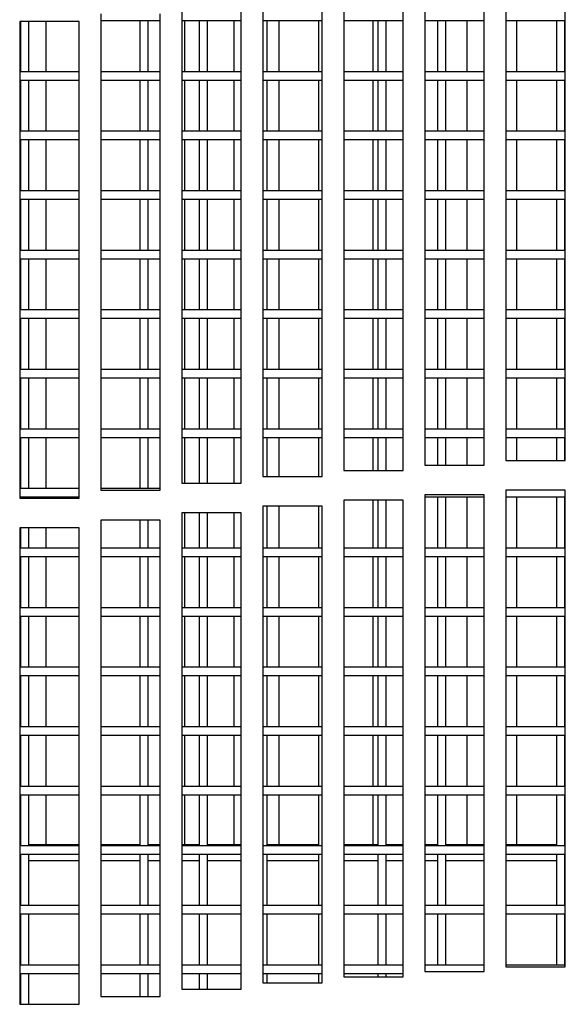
# Model space of a CAD drawing. Extents: x 21 to 164, y 8 to 115.
# Tile 22 of 53: x 33.56 to 35.85, y 47.08 to 51.21. Entities that reach past the tile are written whole.
import ezdxf

# ---------------------------------------------------------------- set-up
doc = ezdxf.new("R2010")
doc.units = 0
doc.layers.add('BODY', color=3, linetype='CONTINUOUS')

msp = doc.modelspace()

# ---------------------------------------------------------------- linework, layer by layer
at = {"layer": 'BODY', "linetype": 'CONTINUOUS'}
for p, q in [((35.2638, 51.3427), (35.2638, 49.3427)), ((35.5138, 49.3427), (35.5138, 51.3427)), ((35.6038, 51.3625), (35.6038, 49.3625)), ((35.8538, 49.3625), (35.8538, 51.3625)), ((34.5838, 51.2953), (34.5838, 49.2953)), ((34.8338, 49.2953), (34.8338, 51.2953)), ((34.9238, 51.3203), (34.9238, 49.3203)), ((35.1738, 49.3203), (35.1738, 51.3203)), ((34.2438, 51.2678), (34.2438, 49.2678)), ((34.4938, 49.2678), (34.4938, 51.2678)), ((33.9038, 51.2376), (33.9038, 49.2376)), ((33.9038, 51.2094), (34.1538, 51.2094)), ((34.0675, 51.2094), (34.0675, 50.9944)), ((34.1025, 50.9944), (34.1025, 51.2094)), ((34.1538, 49.2376), (34.1538, 51.2376)), ((34.2438, 51.2094), (34.4938, 51.2094)), ((34.2558, 51.2094), (34.2558, 50.9944)), ((34.3175, 51.2094), (34.3175, 50.9944)), ((34.3525, 50.9944), (34.3525, 51.2094)), ((34.4633, 51.2094), (34.4633, 50.9944)), ((34.5838, 51.2094), (34.8338, 51.2094)), ((34.6025, 50.9944), (34.6025, 51.2094)), ((34.6508, 51.2094), (34.6508, 50.9944)), ((34.8175, 51.2094), (34.8175, 50.9944)), ((34.9238, 51.2094), (35.1738, 51.2094)), ((35.0458, 51.2094), (35.0458, 50.9944)), ((35.0675, 51.2094), (35.0675, 50.9944)), ((35.1025, 50.9944), (35.1025, 51.2094)), ((35.2638, 51.2094), (35.5138, 51.2094)), ((35.3175, 51.2094), (35.3175, 50.9944)), ((35.3525, 50.9944), (35.3525, 51.2094)), ((35.4408, 51.2094), (35.4408, 50.9944)), ((35.6038, 51.2094), (35.8538, 51.2094)), ((35.6483, 51.2094), (35.6483, 50.9944)), ((35.8175, 51.2094), (35.8175, 50.9944)), ((35.8525, 50.9944), (35.8525, 51.2094)), ((33.5638, 51.2049), (33.5638, 49.2049)), ((33.8138, 51.2049), (33.5638, 51.2049)), ((33.5675, 51.2049), (33.5675, 50.9944)), ((33.6025, 50.9944), (33.6025, 51.2049)), ((33.6733, 51.2049), (33.6733, 50.9944)), ((33.8138, 49.2049), (33.8138, 51.2049)), ((33.8138, 50.9944), (33.5638, 50.9944)), ((33.5638, 50.9594), (33.8138, 50.9594)), ((33.5675, 50.9594), (33.5675, 50.7444)), ((33.6025, 50.7444), (33.6025, 50.9594)), ((33.6733, 50.9594), (33.6733, 50.7444)), ((34.1538, 50.9944), (33.9038, 50.9944)), ((33.9038, 50.9594), (34.1538, 50.9594)), ((34.0675, 50.9594), (34.0675, 50.7444)), ((34.1025, 50.7444), (34.1025, 50.9594)), ((34.4938, 50.9944), (34.2438, 50.9944)), ((34.2438, 50.9594), (34.4938, 50.9594)), ((34.2558, 50.9594), (34.2558, 50.7444)), ((34.3175, 50.9594), (34.3175, 50.7444)), ((34.3525, 50.7444), (34.3525, 50.9594)), ((34.4633, 50.9594), (34.4633, 50.7444)), ((34.8338, 50.9944), (34.5838, 50.9944)), ((34.5838, 50.9594), (34.8338, 50.9594)), ((34.6025, 50.7444), (34.6025, 50.9594)), ((34.6508, 50.9594), (34.6508, 50.7444)), ((34.8175, 50.9594), (34.8175, 50.7444)), ((35.1738, 50.9944), (34.9238, 50.9944)), ((34.9238, 50.9594), (35.1738, 50.9594)), ((35.0458, 50.9594), (35.0458, 50.7444)), ((35.0675, 50.9594), (35.0675, 50.7444)), ((35.1025, 50.7444), (35.1025, 50.9594)), ((35.5138, 50.9944), (35.2638, 50.9944)), ((35.2638, 50.9594), (35.5138, 50.9594)), ((35.3175, 50.9594), (35.3175, 50.7444)), ((35.3525, 50.7444), (35.3525, 50.9594)), ((35.4408, 50.9594), (35.4408, 50.7444)), ((35.8538, 50.9944), (35.6038, 50.9944)), ((35.6038, 50.9594), (35.8538, 50.9594)), ((35.6483, 50.9594), (35.6483, 50.7444)), ((35.8175, 50.9594), (35.8175, 50.7444)), ((35.8525, 50.7444), (35.8525, 50.9594)), ((33.8138, 50.7444), (33.5638, 50.7444)), ((34.1538, 50.7444), (33.9038, 50.7444)), ((34.4938, 50.7444), (34.2438, 50.7444)), ((34.8338, 50.7444), (34.5838, 50.7444)), ((35.1738, 50.7444), (34.9238, 50.7444)), ((35.5138, 50.7444), (35.2638, 50.7444)), ((35.8538, 50.7444), (35.6038, 50.7444)), ((33.5638, 50.7094), (33.8138, 50.7094)), ((33.5675, 50.7094), (33.5675, 50.4944)), ((33.6025, 50.4944), (33.6025, 50.7094)), ((33.6733, 50.7094), (33.6733, 50.4944)), ((33.9038, 50.7094), (34.1538, 50.7094)), ((34.0675, 50.7094), (34.0675, 50.4944)), ((34.1025, 50.4944), (34.1025, 50.7094)), ((34.2438, 50.7094), (34.4938, 50.7094)), ((34.2558, 50.7094), (34.2558, 50.4944)), ((34.3175, 50.7094), (34.3175, 50.4944)), ((34.3525, 50.4944), (34.3525, 50.7094)), ((34.4633, 50.7094), (34.4633, 50.4944)), ((34.5838, 50.7094), (34.8338, 50.7094)), ((34.6025, 50.4944), (34.6025, 50.7094)), ((34.6508, 50.7094), (34.6508, 50.4944)), ((34.8175, 50.7094), (34.8175, 50.4944)), ((34.9238, 50.7094), (35.1738, 50.7094)), ((35.0458, 50.7094), (35.0458, 50.4944)), ((35.0675, 50.7094), (35.0675, 50.4944)), ((35.1025, 50.4944), (35.1025, 50.7094)), ((35.2638, 50.7094), (35.5138, 50.7094)), ((35.3175, 50.7094), (35.3175, 50.4944)), ((35.3525, 50.4944), (35.3525, 50.7094)), ((35.4408, 50.7094), (35.4408, 50.4944)), ((35.6038, 50.7094), (35.8538, 50.7094)), ((35.6483, 50.7094), (35.6483, 50.4944)), ((35.8175, 50.7094), (35.8175, 50.4944)), ((35.8525, 50.4944), (35.8525, 50.7094)), ((33.8138, 50.4944), (33.5638, 50.4944)), ((34.1538, 50.4944), (33.9038, 50.4944)), ((34.4938, 50.4944), (34.2438, 50.4944)), ((34.8338, 50.4944), (34.5838, 50.4944)), ((35.1738, 50.4944), (34.9238, 50.4944)), ((35.5138, 50.4944), (35.2638, 50.4944)), ((35.8538, 50.4944), (35.6038, 50.4944)), ((33.5638, 50.4594), (33.8138, 50.4594)), ((33.5675, 50.4594), (33.5675, 50.2444)), ((33.6025, 50.2444), (33.6025, 50.4594)), ((33.6733, 50.4594), (33.6733, 50.2444)), ((33.9038, 50.4594), (34.1538, 50.4594)), ((34.0675, 50.4594), (34.0675, 50.2444)), ((34.1025, 50.2444), (34.1025, 50.4594)), ((34.2438, 50.4594), (34.4938, 50.4594)), ((34.2558, 50.4594), (34.2558, 50.2444)), ((34.3175, 50.4594), (34.3175, 50.2444)), ((34.3525, 50.2444), (34.3525, 50.4594)), ((34.4633, 50.4594), (34.4633, 50.2444)), ((34.5838, 50.4594), (34.8338, 50.4594)), ((34.6025, 50.2444), (34.6025, 50.4594)), ((34.6508, 50.4594), (34.6508, 50.2444)), ((34.8175, 50.4594), (34.8175, 50.2444)), ((34.9238, 50.4594), (35.1738, 50.4594)), ((35.0458, 50.4594), (35.0458, 50.2444)), ((35.0675, 50.4594), (35.0675, 50.2444)), ((35.1025, 50.2444), (35.1025, 50.4594)), ((35.2638, 50.4594), (35.5138, 50.4594)), ((35.3175, 50.4594), (35.3175, 50.2444)), ((35.3525, 50.2444), (35.3525, 50.4594)), ((35.4408, 50.4594), (35.4408, 50.2444)), ((35.6038, 50.4594), (35.8538, 50.4594)), ((35.6483, 50.4594), (35.6483, 50.2444)), ((35.8175, 50.4594), (35.8175, 50.2444)), ((35.8525, 50.2444), (35.8525, 50.4594)), ((33.8138, 50.2444), (33.5638, 50.2444)), ((34.1538, 50.2444), (33.9038, 50.2444)), ((34.4938, 50.2444), (34.2438, 50.2444)), ((34.8338, 50.2444), (34.5838, 50.2444)), ((35.1738, 50.2444), (34.9238, 50.2444)), ((35.5138, 50.2444), (35.2638, 50.2444)), ((35.8538, 50.2444), (35.6038, 50.2444)), ((33.5638, 50.2094), (33.8138, 50.2094)), ((33.5675, 50.2094), (33.5675, 49.9944)), ((33.6025, 49.9944), (33.6025, 50.2094)), ((33.6733, 50.2094), (33.6733, 49.9944)), ((33.9038, 50.2094), (34.1538, 50.2094)), ((34.0675, 50.2094), (34.0675, 49.9944)), ((34.1025, 49.9944), (34.1025, 50.2094)), ((34.2438, 50.2094), (34.4938, 50.2094)), ((34.2558, 50.2094), (34.2558, 49.9944)), ((34.3175, 50.2094), (34.3175, 49.9944)), ((34.3525, 49.9944), (34.3525, 50.2094)), ((34.4633, 50.2094), (34.4633, 49.9944)), ((34.5838, 50.2094), (34.8338, 50.2094)), ((34.6025, 49.9944), (34.6025, 50.2094)), ((34.6508, 50.2094), (34.6508, 49.9944)), ((34.8175, 50.2094), (34.8175, 49.9944)), ((34.9238, 50.2094), (35.1738, 50.2094)), ((35.0458, 50.2094), (35.0458, 49.9944)), ((35.0675, 50.2094), (35.0675, 49.9944)), ((35.1025, 49.9944), (35.1025, 50.2094)), ((35.2638, 50.2094), (35.5138, 50.2094)), ((35.3175, 50.2094), (35.3175, 49.9944)), ((35.3525, 49.9944), (35.3525, 50.2094)), ((35.4408, 50.2094), (35.4408, 49.9944)), ((35.6038, 50.2094), (35.8538, 50.2094)), ((35.6483, 50.2094), (35.6483, 49.9944)), ((35.8175, 50.2094), (35.8175, 49.9944)), ((35.8525, 49.9944), (35.8525, 50.2094)), ((33.8138, 49.9944), (33.5638, 49.9944)), ((34.1538, 49.9944), (33.9038, 49.9944)), ((34.4938, 49.9944), (34.2438, 49.9944)), ((34.8338, 49.9944), (34.5838, 49.9944)), ((35.1738, 49.9944), (34.9238, 49.9944)), ((35.5138, 49.9944), (35.2638, 49.9944)), ((35.8538, 49.9944), (35.6038, 49.9944)), ((33.5638, 49.9594), (33.8138, 49.9594)), ((33.5675, 49.9594), (33.5675, 49.7444)), ((33.6025, 49.7444), (33.6025, 49.9594)), ((33.6733, 49.9594), (33.6733, 49.7444)), ((33.9038, 49.9594), (34.1538, 49.9594)), ((34.0675, 49.9594), (34.0675, 49.7444)), ((34.1025, 49.7444), (34.1025, 49.9594)), ((34.2438, 49.9594), (34.4938, 49.9594)), ((34.2558, 49.9594), (34.2558, 49.7444)), ((34.3175, 49.9594), (34.3175, 49.7444)), ((34.3525, 49.7444), (34.3525, 49.9594)), ((34.4633, 49.9594), (34.4633, 49.7444)), ((34.5838, 49.9594), (34.8338, 49.9594)), ((34.6025, 49.7444), (34.6025, 49.9594)), ((34.6508, 49.9594), (34.6508, 49.7444)), ((34.8175, 49.9594), (34.8175, 49.7444)), ((34.9238, 49.9594), (35.1738, 49.9594)), ((35.0458, 49.9594), (35.0458, 49.7444)), ((35.0675, 49.9594), (35.0675, 49.7444)), ((35.1025, 49.7444), (35.1025, 49.9594)), ((35.2638, 49.9594), (35.5138, 49.9594)), ((35.3175, 49.9594), (35.3175, 49.7444)), ((35.3525, 49.7444), (35.3525, 49.9594)), ((35.4408, 49.9594), (35.4408, 49.7444)), ((35.6038, 49.9594), (35.8538, 49.9594)), ((35.6483, 49.9594), (35.6483, 49.7444)), ((35.8175, 49.9594), (35.8175, 49.7444)), ((35.8525, 49.7444), (35.8525, 49.9594)), ((33.8138, 49.7444), (33.5638, 49.7444)), ((34.1538, 49.7444), (33.9038, 49.7444)), ((34.4938, 49.7444), (34.2438, 49.7444)), ((34.8338, 49.7444), (34.5838, 49.7444)), ((35.1738, 49.7444), (34.9238, 49.7444)), ((35.5138, 49.7444), (35.2638, 49.7444)), ((35.8538, 49.7444), (35.6038, 49.7444)), ((33.5638, 49.7094), (33.8138, 49.7094)), ((33.5675, 49.7094), (33.5675, 49.4944)), ((33.6025, 49.4944), (33.6025, 49.7094)), ((33.6733, 49.7094), (33.6733, 49.4944)), ((33.9038, 49.7094), (34.1538, 49.7094)), ((34.0675, 49.7094), (34.0675, 49.4944)), ((34.1025, 49.4944), (34.1025, 49.7094)), ((34.2438, 49.7094), (34.4938, 49.7094)), ((34.2558, 49.7094), (34.2558, 49.4944)), ((34.3175, 49.7094), (34.3175, 49.4944)), ((34.3525, 49.4944), (34.3525, 49.7094)), ((34.4633, 49.7094), (34.4633, 49.4944)), ((34.5838, 49.7094), (34.8338, 49.7094)), ((34.6025, 49.4944), (34.6025, 49.7094)), ((34.6508, 49.7094), (34.6508, 49.4944)), ((34.8175, 49.7094), (34.8175, 49.4944)), ((34.9238, 49.7094), (35.1738, 49.7094)), ((35.0458, 49.7094), (35.0458, 49.4944)), ((35.0675, 49.7094), (35.0675, 49.4944)), ((35.1025, 49.4944), (35.1025, 49.7094)), ((35.2638, 49.7094), (35.5138, 49.7094)), ((35.3175, 49.7094), (35.3175, 49.4944)), ((35.3525, 49.4944), (35.3525, 49.7094)), ((35.4408, 49.7094), (35.4408, 49.4944)), ((35.6038, 49.7094), (35.8538, 49.7094)), ((35.6483, 49.7094), (35.6483, 49.4944)), ((35.8175, 49.7094), (35.8175, 49.4944)), ((35.8525, 49.4944), (35.8525, 49.7094)), ((33.8138, 49.4944), (33.5638, 49.4944)), ((34.1538, 49.4944), (33.9038, 49.4944)), ((34.4938, 49.4944), (34.2438, 49.4944)), ((34.8338, 49.4944), (34.5838, 49.4944)), ((35.1738, 49.4944), (34.9238, 49.4944)), ((35.5138, 49.4944), (35.2638, 49.4944)), ((35.8538, 49.4944), (35.6038, 49.4944)), ((33.5638, 49.4594), (33.8138, 49.4594)), ((33.5675, 49.4594), (33.5675, 49.2444)), ((33.6025, 49.2444), (33.6025, 49.4594)), ((33.6733, 49.4594), (33.6733, 49.2444)), ((33.9038, 49.4594), (34.1538, 49.4594)), ((34.0675, 49.4594), (34.0675, 49.2444)), ((34.1025, 49.2444), (34.1025, 49.4594)), ((34.2438, 49.4594), (34.4938, 49.4594)), ((34.2558, 49.4594), (34.2558, 49.2678)), ((34.3175, 49.4594), (34.3175, 49.2678)), ((34.3525, 49.2678), (34.3525, 49.4594)), ((34.4633, 49.4594), (34.4633, 49.2678)), ((34.5838, 49.4594), (34.8338, 49.4594)), ((34.6025, 49.2953), (34.6025, 49.4594)), ((34.6508, 49.4594), (34.6508, 49.2953)), ((34.8175, 49.4594), (34.8175, 49.2953)), ((34.9238, 49.4594), (35.1738, 49.4594)), ((35.0458, 49.4594), (35.0458, 49.3203)), ((35.0675, 49.4594), (35.0675, 49.3203)), ((35.1025, 49.3203), (35.1025, 49.4594)), ((35.2638, 49.4594), (35.5138, 49.4594)), ((35.3175, 49.4594), (35.3175, 49.3427)), ((35.3525, 49.3427), (35.3525, 49.4594)), ((35.4408, 49.4594), (35.4408, 49.3427)), ((35.6038, 49.4594), (35.8538, 49.4594)), ((35.6483, 49.4594), (35.6483, 49.3625)), ((35.8175, 49.4594), (35.8175, 49.3625)), ((35.8525, 49.3625), (35.8525, 49.4594)), ((35.6038, 49.3625), (35.8538, 49.3625)), ((34.9238, 49.3203), (35.1738, 49.3203)), ((35.2638, 49.3427), (35.5138, 49.3427)), ((34.2438, 49.2678), (34.4938, 49.2678)), ((34.5838, 49.2953), (34.8338, 49.2953)), ((33.8138, 49.2444), (33.5638, 49.2444)), ((34.1538, 49.2444), (33.9038, 49.2444)), ((33.9038, 49.2376), (34.1538, 49.2376)), ((35.6038, 49.2375), (35.6038, 47.2375)), ((35.8538, 49.2375), (35.6038, 49.2375)), ((35.8538, 47.2375), (35.8538, 49.2375)), ((33.5638, 49.2094), (33.8138, 49.2094)), ((33.5638, 49.2049), (33.8138, 49.2049)), ((33.5675, 49.2094), (33.5675, 49.2049)), ((33.6025, 49.2049), (33.6025, 49.2094)), ((33.6733, 49.2094), (33.6733, 49.2049)), ((34.9238, 49.1953), (34.9238, 47.1953)), ((35.1738, 49.1953), (34.9238, 49.1953)), ((35.0458, 49.1953), (35.0458, 48.9944)), ((35.0675, 49.1953), (35.0675, 48.9944)), ((35.1025, 48.9944), (35.1025, 49.1953)), ((35.1738, 47.1953), (35.1738, 49.1953)), ((35.2638, 49.2177), (35.2638, 47.2177)), ((35.5138, 49.2177), (35.2638, 49.2177)), ((35.2638, 49.2094), (35.5138, 49.2094)), ((35.3175, 49.2094), (35.3175, 48.9944)), ((35.3525, 48.9944), (35.3525, 49.2094)), ((35.4408, 49.2094), (35.4408, 48.9944)), ((35.5138, 47.2177), (35.5138, 49.2177)), ((35.6038, 49.2094), (35.8538, 49.2094)), ((35.6483, 49.2094), (35.6483, 48.9944)), ((35.8175, 49.2094), (35.8175, 48.9944)), ((35.8525, 48.9944), (35.8525, 49.2094)), ((34.2438, 49.1428), (34.2438, 47.1428)), ((34.4938, 49.1428), (34.2438, 49.1428)), ((34.2558, 49.1428), (34.2558, 48.9944)), ((34.3175, 49.1428), (34.3175, 48.9944)), ((34.3525, 48.9944), (34.3525, 49.1428)), ((34.4633, 49.1428), (34.4633, 48.9944)), ((34.4938, 47.1428), (34.4938, 49.1428)), ((34.5838, 49.1703), (34.5838, 47.1703)), ((34.8338, 49.1703), (34.5838, 49.1703)), ((34.6025, 48.9944), (34.6025, 49.1703)), ((34.6508, 49.1703), (34.6508, 48.9944)), ((34.8175, 49.1703), (34.8175, 48.9944)), ((34.8338, 47.1703), (34.8338, 49.1703)), ((33.9038, 49.1126), (33.9038, 47.1126)), ((34.1538, 49.1126), (33.9038, 49.1126)), ((34.0675, 49.1126), (34.0675, 48.9944)), ((34.1025, 48.9944), (34.1025, 49.1126)), ((34.1538, 47.1126), (34.1538, 49.1126)), ((33.5638, 49.0799), (33.5638, 47.0799)), ((33.8138, 49.0799), (33.5638, 49.0799)), ((33.5675, 49.0799), (33.5675, 48.9944)), ((33.6025, 48.9944), (33.6025, 49.0799)), ((33.6733, 49.0799), (33.6733, 48.9944)), ((33.8138, 47.0799), (33.8138, 49.0799)), ((33.8138, 48.9944), (33.5638, 48.9944)), ((34.1538, 48.9944), (33.9038, 48.9944)), ((34.4938, 48.9944), (34.2438, 48.9944)), ((34.8338, 48.9944), (34.5838, 48.9944)), ((35.1738, 48.9944), (34.9238, 48.9944)), ((35.5138, 48.9944), (35.2638, 48.9944)), ((35.8538, 48.9944), (35.6038, 48.9944)), ((33.5638, 48.9594), (33.8138, 48.9594)), ((33.5675, 48.9594), (33.5675, 48.7444)), ((33.6025, 48.7444), (33.6025, 48.9594)), ((33.6733, 48.9594), (33.6733, 48.7444)), ((33.9038, 48.9594), (34.1538, 48.9594)), ((34.0675, 48.9594), (34.0675, 48.7444)), ((34.1025, 48.7444), (34.1025, 48.9594)), ((34.2438, 48.9594), (34.4938, 48.9594)), ((34.2558, 48.9594), (34.2558, 48.7444)), ((34.3175, 48.9594), (34.3175, 48.7444)), ((34.3525, 48.7444), (34.3525, 48.9594)), ((34.4633, 48.9594), (34.4633, 48.7444)), ((34.5838, 48.9594), (34.8338, 48.9594)), ((34.6025, 48.7444), (34.6025, 48.9594)), ((34.6508, 48.9594), (34.6508, 48.7444)), ((34.8175, 48.9594), (34.8175, 48.7444)), ((34.9238, 48.9594), (35.1738, 48.9594)), ((35.0458, 48.9594), (35.0458, 48.7444)), ((35.0675, 48.9594), (35.0675, 48.7444)), ((35.1025, 48.7444), (35.1025, 48.9594)), ((35.2638, 48.9594), (35.5138, 48.9594)), ((35.3175, 48.9594), (35.3175, 48.7444)), ((35.3525, 48.7444), (35.3525, 48.9594)), ((35.4408, 48.9594), (35.4408, 48.7444)), ((35.6038, 48.9594), (35.8538, 48.9594)), ((35.6483, 48.9594), (35.6483, 48.7444)), ((35.8175, 48.9594), (35.8175, 48.7444)), ((35.8525, 48.7444), (35.8525, 48.9594)), ((33.8138, 48.7444), (33.5638, 48.7444)), ((34.1538, 48.7444), (33.9038, 48.7444)), ((34.4938, 48.7444), (34.2438, 48.7444)), ((34.8338, 48.7444), (34.5838, 48.7444)), ((35.1738, 48.7444), (34.9238, 48.7444)), ((35.5138, 48.7444), (35.2638, 48.7444)), ((35.8538, 48.7444), (35.6038, 48.7444)), ((33.5638, 48.7094), (33.8138, 48.7094)), ((33.5675, 48.7094), (33.5675, 48.4944)), ((33.6025, 48.4944), (33.6025, 48.7094)), ((33.6733, 48.7094), (33.6733, 48.4944)), ((33.9038, 48.7094), (34.1538, 48.7094)), ((34.0675, 48.7094), (34.0675, 48.4944)), ((34.1025, 48.4944), (34.1025, 48.7094)), ((34.2438, 48.7094), (34.4938, 48.7094)), ((34.2558, 48.7094), (34.2558, 48.4944)), ((34.3175, 48.7094), (34.3175, 48.4944)), ((34.3525, 48.4944), (34.3525, 48.7094)), ((34.4633, 48.7094), (34.4633, 48.4944)), ((34.5838, 48.7094), (34.8338, 48.7094)), ((34.6025, 48.4944), (34.6025, 48.7094)), ((34.6508, 48.7094), (34.6508, 48.4944)), ((34.8175, 48.7094), (34.8175, 48.4944)), ((34.9238, 48.7094), (35.1738, 48.7094)), ((35.0458, 48.7094), (35.0458, 48.4944)), ((35.0675, 48.7094), (35.0675, 48.4944)), ((35.1025, 48.4944), (35.1025, 48.7094)), ((35.2638, 48.7094), (35.5138, 48.7094)), ((35.3175, 48.7094), (35.3175, 48.4944)), ((35.3525, 48.4944), (35.3525, 48.7094)), ((35.4408, 48.7094), (35.4408, 48.4944)), ((35.6038, 48.7094), (35.8538, 48.7094)), ((35.6483, 48.7094), (35.6483, 48.4944)), ((35.8175, 48.7094), (35.8175, 48.4944)), ((35.8525, 48.4944), (35.8525, 48.7094)), ((33.8138, 48.4944), (33.5638, 48.4944)), ((34.1538, 48.4944), (33.9038, 48.4944)), ((34.4938, 48.4944), (34.2438, 48.4944)), ((34.8338, 48.4944), (34.5838, 48.4944)), ((35.1738, 48.4944), (34.9238, 48.4944)), ((35.5138, 48.4944), (35.2638, 48.4944)), ((35.8538, 48.4944), (35.6038, 48.4944)), ((33.5638, 48.4594), (33.8138, 48.4594)), ((33.5675, 48.4594), (33.5675, 48.2444)), ((33.6025, 48.2444), (33.6025, 48.4594)), ((33.6733, 48.4594), (33.6733, 48.2444)), ((33.9038, 48.4594), (34.1538, 48.4594)), ((34.0675, 48.4594), (34.0675, 48.2444)), ((34.1025, 48.2444), (34.1025, 48.4594)), ((34.2438, 48.4594), (34.4938, 48.4594)), ((34.2558, 48.4594), (34.2558, 48.2444)), ((34.3175, 48.4594), (34.3175, 48.2444)), ((34.3525, 48.2444), (34.3525, 48.4594)), ((34.4633, 48.4594), (34.4633, 48.2444)), ((34.5838, 48.4594), (34.8338, 48.4594)), ((34.6025, 48.2444), (34.6025, 48.4594)), ((34.6508, 48.4594), (34.6508, 48.2444)), ((34.8175, 48.4594), (34.8175, 48.2444)), ((34.9238, 48.4594), (35.1738, 48.4594)), ((35.0458, 48.4594), (35.0458, 48.2444)), ((35.0675, 48.4594), (35.0675, 48.2444)), ((35.1025, 48.2444), (35.1025, 48.4594)), ((35.2638, 48.4594), (35.5138, 48.4594)), ((35.3175, 48.4594), (35.3175, 48.2444)), ((35.3525, 48.2444), (35.3525, 48.4594)), ((35.4408, 48.4594), (35.4408, 48.2444)), ((35.6038, 48.4594), (35.8538, 48.4594)), ((35.6483, 48.4594), (35.6483, 48.2444)), ((35.8175, 48.4594), (35.8175, 48.2444)), ((35.8525, 48.2444), (35.8525, 48.4594)), ((33.8138, 48.2444), (33.5638, 48.2444)), ((34.1538, 48.2444), (33.9038, 48.2444)), ((34.4938, 48.2444), (34.2438, 48.2444)), ((34.8338, 48.2444), (34.5838, 48.2444)), ((35.1738, 48.2444), (34.9238, 48.2444)), ((35.5138, 48.2444), (35.2638, 48.2444)), ((35.8538, 48.2444), (35.6038, 48.2444)), ((33.5638, 48.2094), (33.8138, 48.2094)), ((33.5675, 48.2094), (33.5675, 47.9944)), ((33.6025, 47.9944), (33.6025, 48.2094)), ((33.6733, 48.2094), (33.6733, 47.9944)), ((33.9038, 48.2094), (34.1538, 48.2094)), ((34.0675, 48.2094), (34.0675, 47.9944)), ((34.1025, 47.9944), (34.1025, 48.2094)), ((34.2438, 48.2094), (34.4938, 48.2094)), ((34.2558, 48.2094), (34.2558, 47.9944)), ((34.3175, 48.2094), (34.3175, 47.9944)), ((34.3525, 47.9944), (34.3525, 48.2094)), ((34.4633, 48.2094), (34.4633, 47.9944)), ((34.5838, 48.2094), (34.8338, 48.2094)), ((34.6025, 47.9944), (34.6025, 48.2094)), ((34.6508, 48.2094), (34.6508, 47.9944)), ((34.8175, 48.2094), (34.8175, 47.9944)), ((34.9238, 48.2094), (35.1738, 48.2094)), ((35.0458, 48.2094), (35.0458, 47.9944)), ((35.0675, 48.2094), (35.0675, 47.9944)), ((35.1025, 47.9944), (35.1025, 48.2094)), ((35.2638, 48.2094), (35.5138, 48.2094)), ((35.3175, 48.2094), (35.3175, 47.9944)), ((35.3525, 47.9944), (35.3525, 48.2094)), ((35.4408, 48.2094), (35.4408, 47.9944)), ((35.6038, 48.2094), (35.8538, 48.2094)), ((35.6483, 48.2094), (35.6483, 47.9944)), ((35.8175, 48.2094), (35.8175, 47.9944)), ((35.8525, 47.9944), (35.8525, 48.2094)), ((33.8138, 47.9944), (33.5638, 47.9944)), ((34.1538, 47.9944), (33.9038, 47.9944)), ((34.4938, 47.9944), (34.2438, 47.9944)), ((34.8338, 47.9944), (34.5838, 47.9944)), ((35.1738, 47.9944), (34.9238, 47.9944)), ((35.5138, 47.9944), (35.2638, 47.9944)), ((35.8538, 47.9944), (35.6038, 47.9944)), ((33.5638, 47.9594), (33.8138, 47.9594)), ((33.5675, 47.9594), (33.5675, 47.7444)), ((33.6025, 47.7444), (33.6025, 47.9594)), ((33.6733, 47.9594), (33.6733, 47.7504)), ((33.9038, 47.9594), (34.1538, 47.9594)), ((34.0675, 47.9594), (34.0675, 47.7444)), ((34.1025, 47.7444), (34.1025, 47.9594)), ((34.2438, 47.9594), (34.4938, 47.9594)), ((34.2558, 47.9594), (34.2558, 47.7504)), ((34.3175, 47.9594), (34.3175, 47.7444)), ((34.3525, 47.7444), (34.3525, 47.9594)), ((34.4633, 47.9594), (34.4633, 47.7504)), ((34.5838, 47.9594), (34.8338, 47.9594)), ((34.6025, 47.7444), (34.6025, 47.9594)), ((34.6508, 47.9594), (34.6508, 47.7504)), ((34.8175, 47.9594), (34.8175, 47.7444)), ((34.9238, 47.9594), (35.1738, 47.9594)), ((35.0458, 47.9594), (35.0458, 47.7504)), ((35.0675, 47.9594), (35.0675, 47.7444)), ((35.1025, 47.7444), (35.1025, 47.9594)), ((35.2638, 47.9594), (35.5138, 47.9594)), ((35.3175, 47.9594), (35.3175, 47.7444)), ((35.3525, 47.7444), (35.3525, 47.9594)), ((35.4408, 47.9594), (35.4408, 47.7504)), ((35.6038, 47.9594), (35.8538, 47.9594)), ((35.6483, 47.9594), (35.6483, 47.7504)), ((35.8175, 47.9594), (35.8175, 47.7444)), ((35.8525, 47.7444), (35.8525, 47.9594)), ((33.5638, 47.7504), (33.5675, 47.7504)), ((33.8138, 47.7444), (33.5638, 47.7444)), ((33.6025, 47.7504), (33.8138, 47.7504)), ((33.9038, 47.7504), (34.0675, 47.7504)), ((34.1538, 47.7444), (33.9038, 47.7444)), ((34.1025, 47.7504), (34.1538, 47.7504)), ((34.2438, 47.7504), (34.3175, 47.7504)), ((34.4938, 47.7444), (34.2438, 47.7444)), ((34.3525, 47.7504), (34.4938, 47.7504)), ((34.8338, 47.7444), (34.5838, 47.7444)), ((34.6025, 47.7504), (34.8175, 47.7504)), ((34.9238, 47.7504), (35.0675, 47.7504)), ((35.1738, 47.7444), (34.9238, 47.7444)), ((35.1025, 47.7504), (35.1738, 47.7504)), ((35.2638, 47.7504), (35.3175, 47.7504)), ((35.5138, 47.7444), (35.2638, 47.7444)), ((35.3525, 47.7504), (35.5138, 47.7504)), ((35.6038, 47.7504), (35.8175, 47.7504)), ((35.8538, 47.7444), (35.6038, 47.7444)), ((35.8525, 47.7504), (35.8538, 47.7504)), ((33.5638, 47.7094), (33.8138, 47.7094)), ((33.5675, 47.7094), (33.5675, 47.4944)), ((33.6025, 47.4944), (33.6025, 47.7094)), ((33.9038, 47.7094), (34.1538, 47.7094)), ((34.0675, 47.7094), (34.0675, 47.4944)), ((34.1025, 47.4944), (34.1025, 47.7094)), ((34.2438, 47.7094), (34.4938, 47.7094)), ((34.3175, 47.7094), (34.3175, 47.4944)), ((34.3525, 47.4944), (34.3525, 47.7094)), ((34.5838, 47.7094), (34.8338, 47.7094)), ((34.6025, 47.4944), (34.6025, 47.7094)), ((34.8175, 47.7094), (34.8175, 47.4944)), ((34.9238, 47.7094), (35.1738, 47.7094)), ((35.0675, 47.7094), (35.0675, 47.4944)), ((35.1025, 47.4944), (35.1025, 47.7094)), ((35.2638, 47.7094), (35.5138, 47.7094)), ((35.3175, 47.7094), (35.3175, 47.4944)), ((35.3525, 47.4944), (35.3525, 47.7094)), ((35.6038, 47.7094), (35.8538, 47.7094)), ((35.8175, 47.7094), (35.8175, 47.4944)), ((35.8525, 47.4944), (35.8525, 47.7094)), ((33.5638, 47.6834), (33.5675, 47.6834)), ((33.6025, 47.6834), (33.8138, 47.6834)), ((33.9038, 47.6834), (34.0675, 47.6834)), ((34.1025, 47.6834), (34.1538, 47.6834)), ((34.2438, 47.6834), (34.3175, 47.6834)), ((34.3525, 47.6834), (34.4938, 47.6834)), ((34.6025, 47.6834), (34.8175, 47.6834)), ((34.9238, 47.6834), (35.0675, 47.6834)), ((35.1025, 47.6834), (35.1738, 47.6834)), ((35.2638, 47.6834), (35.3175, 47.6834)), ((35.3525, 47.6834), (35.5138, 47.6834)), ((35.6038, 47.6834), (35.8175, 47.6834)), ((35.8525, 47.6834), (35.8538, 47.6834)), ((33.8138, 47.4944), (33.5638, 47.4944)), ((34.1538, 47.4944), (33.9038, 47.4944)), ((34.4938, 47.4944), (34.2438, 47.4944)), ((34.8338, 47.4944), (34.5838, 47.4944)), ((35.1738, 47.4944), (34.9238, 47.4944)), ((35.5138, 47.4944), (35.2638, 47.4944)), ((35.8538, 47.4944), (35.6038, 47.4944)), ((33.5638, 47.4594), (33.8138, 47.4594)), ((33.5675, 47.4594), (33.5675, 47.2444)), ((33.6025, 47.2444), (33.6025, 47.4594)), ((33.9038, 47.4594), (34.1538, 47.4594)), ((34.0675, 47.4594), (34.0675, 47.2444)), ((34.1025, 47.2444), (34.1025, 47.4594)), ((34.2438, 47.4594), (34.4938, 47.4594)), ((34.3175, 47.4594), (34.3175, 47.2444)), ((34.3525, 47.2444), (34.3525, 47.4594)), ((34.5838, 47.4594), (34.8338, 47.4594)), ((34.6025, 47.2444), (34.6025, 47.4594)), ((34.8175, 47.4594), (34.8175, 47.2444)), ((34.9238, 47.4594), (35.1738, 47.4594)), ((35.0675, 47.4594), (35.0675, 47.2444)), ((35.1025, 47.2444), (35.1025, 47.4594)), ((35.2638, 47.4594), (35.5138, 47.4594)), ((35.3175, 47.4594), (35.3175, 47.2444)), ((35.3525, 47.2444), (35.3525, 47.4594)), ((35.6038, 47.4594), (35.8538, 47.4594)), ((35.8175, 47.4594), (35.8175, 47.2444)), ((35.8525, 47.2444), (35.8525, 47.4594)), ((33.8138, 47.2444), (33.5638, 47.2444)), ((34.1538, 47.2444), (33.9038, 47.2444)), ((34.4938, 47.2444), (34.2438, 47.2444)), ((34.8338, 47.2444), (34.5838, 47.2444)), ((35.1738, 47.2444), (34.9238, 47.2444)), ((35.5138, 47.2444), (35.2638, 47.2444)), ((35.8538, 47.2444), (35.6038, 47.2444)), ((33.5638, 47.2094), (33.8138, 47.2094)), ((33.5675, 47.2094), (33.5675, 47.0799)), ((33.6025, 47.0799), (33.6025, 47.2094)), ((33.9038, 47.2094), (34.1538, 47.2094)), ((34.0675, 47.2094), (34.0675, 47.1126)), ((34.1025, 47.1126), (34.1025, 47.2094)), ((34.2438, 47.2094), (34.4938, 47.2094)), ((34.3175, 47.2094), (34.3175, 47.1428)), ((34.3525, 47.1428), (34.3525, 47.2094)), ((34.5838, 47.2094), (34.8338, 47.2094)), ((34.6025, 47.1703), (34.6025, 47.2094)), ((34.8175, 47.2094), (34.8175, 47.1703)), ((34.9238, 47.2094), (35.1738, 47.2094)), ((35.0675, 47.2094), (35.0675, 47.1953)), ((35.1025, 47.1953), (35.1025, 47.2094)), ((35.2638, 47.2177), (35.5138, 47.2177)), ((35.6038, 47.2375), (35.8538, 47.2375)), ((34.5838, 47.1703), (34.8338, 47.1703)), ((34.9238, 47.1953), (35.1738, 47.1953)), ((34.2438, 47.1428), (34.4938, 47.1428)), ((33.5638, 47.0799), (33.8138, 47.0799)), ((33.9038, 47.1126), (34.1538, 47.1126))]:
    msp.add_line(p, q, dxfattribs=at)

doc.saveas('drawing.dxf')
